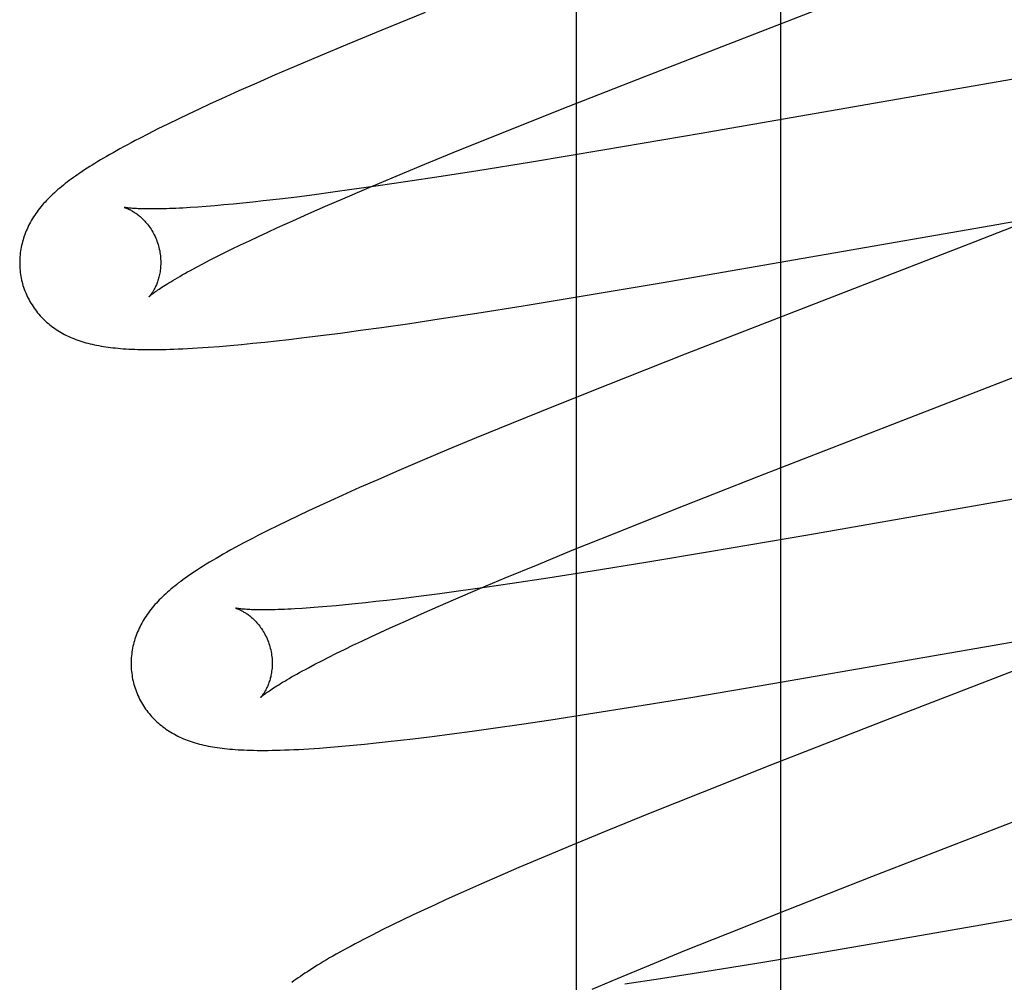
# Model space of a CAD drawing. Header units: inches. Extents: x 0 to 278, y 0 to 180.
# Tile 37 of 76: x 92.425 to 92.564, y 92.033 to 92.17. Entities that reach past the tile are written whole.
import ezdxf

# ---------------------------------------------------------------- set-up
doc = ezdxf.new("R2010")
doc.units = ezdxf.units.IN
doc.header["$LTSCALE"] = 15.310625
doc.header["$MEASUREMENT"] = 0
doc.linetypes.add('HIDDEN', pattern=[0.2, 0.1, -0.1])
doc.layers.add('DEFAULT_2', color=8, linetype='HIDDEN')
doc.layers.add('RIGHTHAND_DOOR_ASSEMBLY', color=7, linetype='CONTINUOUS')

msp = doc.modelspace()

# ---------------------------------------------------------------- linework, layer by layer
at = {"layer": 'DEFAULT_2', "color": 8, "linetype": 'HIDDEN'}
for p, q in [((92.53277, 88.4883), (92.53277, 93.98881)), ((92.51346, 92.16171), (92.56275, 92.18084)), ((92.48234, 92.17078), (92.47621, 92.16829)), ((92.47621, 92.16829), (92.47128, 92.16625)), ((92.47128, 92.16625), (92.46746, 92.16465)), ((92.46746, 92.16465), (92.46377, 92.16308)), ((92.46377, 92.16308), (92.46108, 92.16192)), ((92.45847, 92.16077), (92.45593, 92.15965)), ((92.46108, 92.16192), (92.45847, 92.16077)), ((92.50152, 92.15702), (92.51346, 92.16171)), ((92.56653, 92.16149), (92.52144, 92.15364)), ((92.45593, 92.15965), (92.45348, 92.15854)), ((92.45189, 92.15781), (92.45033, 92.15709)), ((92.45348, 92.15854), (92.45189, 92.15781)), ((92.45033, 92.15709), (92.44882, 92.15638)), ((92.49316, 92.15368), (92.50152, 92.15702)), ((92.44735, 92.15567), (92.4459, 92.15497)), ((92.44882, 92.15638), (92.44735, 92.15567)), ((92.44448, 92.15427), (92.44313, 92.15359)), ((92.4459, 92.15497), (92.44448, 92.15427)), ((92.48713, 92.15125), (92.49316, 92.15368)), ((92.52144, 92.15364), (92.50752, 92.15125)), ((92.44313, 92.15359), (92.44186, 92.15294)), ((92.48229, 92.14927), (92.48713, 92.15125)), ((92.50752, 92.15125), (92.49741, 92.14957)), ((92.49741, 92.14957), (92.48983, 92.14835)), ((92.47765, 92.14734), (92.48229, 92.14927)), ((92.48983, 92.14835), (92.48461, 92.14753)), ((92.47408, 92.14584), (92.47765, 92.14734)), ((92.47958, 92.14677), (92.4757, 92.1462)), ((92.48461, 92.14753), (92.47958, 92.14677)), ((92.46926, 92.1453), (92.46665, 92.14495)), ((92.47196, 92.14567), (92.46926, 92.1453)), ((92.47067, 92.14438), (92.47408, 92.14584)), ((92.4757, 92.1462), (92.47196, 92.14567)), ((92.45793, 92.14391), (92.45651, 92.14376)), ((92.45941, 92.14407), (92.45793, 92.14391)), ((92.46172, 92.14434), (92.45941, 92.14407)), ((92.46414, 92.14463), (92.46172, 92.14434)), ((92.46665, 92.14495), (92.46414, 92.14463)), ((92.46822, 92.14331), (92.47067, 92.14438)), ((92.45015, 92.1432), (92.44905, 92.14313)), ((92.45131, 92.14329), (92.45015, 92.1432)), ((92.45253, 92.14339), (92.45131, 92.14329)), ((92.4538, 92.1435), (92.45253, 92.14339)), ((92.45513, 92.14362), (92.4538, 92.1435)), ((92.45651, 92.14376), (92.45513, 92.14362)), ((92.46585, 92.14228), (92.46822, 92.14331)), ((92.57364, 92.1435), (92.56022, 92.13826)), ((92.56255, 92.14061), (92.57552, 92.14283)), ((92.46143, 92.14029), (92.46359, 92.14127)), ((92.46359, 92.14127), (92.46585, 92.14228)), ((92.45871, 92.13903), (92.46004, 92.13965)), ((92.46004, 92.13965), (92.46143, 92.14029)), ((92.51577, 92.13247), (92.56255, 92.14061)), ((92.45619, 92.13784), (92.45743, 92.13843)), ((92.45743, 92.13843), (92.45871, 92.13903)), ((92.56022, 92.13826), (92.51918, 92.12235)), ((92.45388, 92.13671), (92.45501, 92.13727)), ((92.45501, 92.13727), (92.45619, 92.13784)), ((92.45083, 92.13516), (92.45179, 92.13566)), ((92.45179, 92.13566), (92.45281, 92.13618)), ((92.45281, 92.13618), (92.45388, 92.13671)), ((92.44993, 92.13468), (92.45083, 92.13516)), ((92.50416, 92.13051), (92.51577, 92.13247)), ((92.49625, 92.12922), (92.50416, 92.13051)), ((92.48966, 92.12817), (92.49625, 92.12922)), ((92.48018, 92.12673), (92.48433, 92.12735)), ((92.48433, 92.12735), (92.48966, 92.12817)), ((92.47033, 92.12536), (92.4732, 92.12574)), ((92.4732, 92.12574), (92.47615, 92.12615)), ((92.47615, 92.12615), (92.48018, 92.12673)), ((92.4613, 92.12425), (92.46303, 92.12445)), ((92.46303, 92.12445), (92.46481, 92.12466)), ((92.46481, 92.12466), (92.46753, 92.125)), ((92.46753, 92.125), (92.47033, 92.12536)), ((92.45315, 92.12346), (92.45473, 92.1236)), ((92.45473, 92.1236), (92.45632, 92.12374)), ((92.45632, 92.12374), (92.45794, 92.1239)), ((92.45794, 92.1239), (92.4596, 92.12407)), ((92.4596, 92.12407), (92.4613, 92.12425)), ((92.52963, 92.10506), (92.57692, 92.12341)), ((92.51918, 92.12235), (92.50822, 92.11803)), ((92.50822, 92.11803), (92.50076, 92.11505)), ((92.50076, 92.11505), (92.49457, 92.11254)), ((92.49457, 92.11254), (92.48956, 92.11049)), ((92.48956, 92.11049), (92.48568, 92.10888)), ((92.48568, 92.10888), (92.48192, 92.10729)), ((92.48192, 92.10729), (92.47827, 92.10573)), ((92.47827, 92.10573), (92.47563, 92.10458)), ((92.51765, 92.10036), (92.52963, 92.10506)), ((92.47306, 92.10345), (92.47057, 92.10234)), ((92.47563, 92.10458), (92.47306, 92.10345)), ((92.5819, 92.10463), (92.53659, 92.09673)), ((92.47057, 92.10234), (92.46895, 92.1016)), ((92.46737, 92.10088), (92.46583, 92.10016)), ((92.46895, 92.1016), (92.46737, 92.10088)), ((92.46434, 92.09946), (92.46288, 92.09876)), ((92.46583, 92.10016), (92.46434, 92.09946)), ((92.50926, 92.09702), (92.51765, 92.10036)), ((92.46144, 92.09806), (92.46003, 92.09736)), ((92.46288, 92.09876), (92.46144, 92.09806)), ((92.46003, 92.09736), (92.45864, 92.09665)), ((92.5032, 92.09457), (92.50926, 92.09702)), ((92.53659, 92.09673), (92.52263, 92.09435)), ((92.49835, 92.09258), (92.5032, 92.09457)), ((92.52263, 92.09435), (92.51361, 92.09285)), ((92.49368, 92.09065), (92.49835, 92.09258)), ((92.51361, 92.09285), (92.50599, 92.09161)), ((92.50599, 92.09161), (92.49971, 92.09063)), ((92.4901, 92.08914), (92.49368, 92.09065)), ((92.49468, 92.08987), (92.49081, 92.08931)), ((92.49971, 92.09063), (92.49468, 92.08987)), ((92.4818, 92.08808), (92.4793, 92.08776)), ((92.4844, 92.08842), (92.4818, 92.08808)), ((92.48709, 92.08878), (92.4844, 92.08842)), ((92.48667, 92.08768), (92.4901, 92.08914)), ((92.49081, 92.08931), (92.48709, 92.08878)), ((92.46971, 92.08672), (92.46843, 92.0866)), ((92.47105, 92.08684), (92.46971, 92.08672)), ((92.47243, 92.08698), (92.47105, 92.08684)), ((92.47387, 92.08713), (92.47243, 92.08698)), ((92.47536, 92.0873), (92.47387, 92.08713)), ((92.4769, 92.08747), (92.47536, 92.0873)), ((92.4793, 92.08776), (92.4769, 92.08747)), ((92.4842, 92.08661), (92.48667, 92.08768)), ((92.46603, 92.08641), (92.46492, 92.08634)), ((92.4672, 92.0865), (92.46603, 92.08641)), ((92.46843, 92.0866), (92.4672, 92.0865)), ((92.47955, 92.08455), (92.48183, 92.08557)), ((92.48183, 92.08557), (92.4842, 92.08661)), ((92.47738, 92.08357), (92.47955, 92.08455)), ((92.47464, 92.08231), (92.47599, 92.08293)), ((92.47599, 92.08293), (92.47738, 92.08357)), ((92.53161, 92.07568), (92.57729, 92.08364)), ((92.47092, 92.08054), (92.47211, 92.08111)), ((92.47211, 92.08111), (92.47335, 92.0817)), ((92.47335, 92.0817), (92.47464, 92.08231)), ((92.57582, 92.0814), (92.54817, 92.0707)), ((92.4687, 92.07944), (92.46979, 92.07998)), ((92.46979, 92.07998), (92.47092, 92.08054)), ((92.4658, 92.07794), (92.46671, 92.07842)), ((92.46671, 92.07842), (92.46768, 92.07892)), ((92.46768, 92.07892), (92.4687, 92.07944)), ((92.51999, 92.07373), (92.53161, 92.07568)), ((92.51207, 92.07243), (92.51999, 92.07373)), ((92.50015, 92.07056), (92.50548, 92.07138)), ((92.50548, 92.07138), (92.51207, 92.07243)), ((92.49196, 92.06937), (92.496, 92.06995)), ((92.496, 92.06995), (92.50015, 92.07056)), ((92.54817, 92.0707), (92.53141, 92.06416)), ((92.48334, 92.06821), (92.48614, 92.06857)), ((92.48614, 92.06857), (92.48901, 92.06896)), ((92.48901, 92.06896), (92.49196, 92.06937)), ((92.47212, 92.06695), (92.47375, 92.06711)), ((92.47375, 92.06711), (92.47541, 92.06728)), ((92.47541, 92.06728), (92.4771, 92.06746)), ((92.4771, 92.06746), (92.47884, 92.06766)), ((92.47884, 92.06766), (92.48061, 92.06787)), ((92.48061, 92.06787), (92.48334, 92.06821)), ((92.54564, 92.04836), (92.59401, 92.06713)), ((92.46893, 92.06667), (92.47052, 92.0668)), ((92.47052, 92.0668), (92.47212, 92.06695)), ((92.53141, 92.06416), (92.52161, 92.06028)), ((92.52161, 92.06028), (92.51422, 92.05732)), ((92.51422, 92.05732), (92.50809, 92.05483)), ((92.50809, 92.05483), (92.50316, 92.05279)), ((92.50316, 92.05279), (92.49933, 92.05119)), ((92.49933, 92.05119), (92.49563, 92.04961)), ((92.49563, 92.04961), (92.49294, 92.04846)), ((92.49294, 92.04846), (92.49032, 92.04731)), ((92.53364, 92.04364), (92.54564, 92.04836)), ((92.598, 92.04789), (92.55266, 92.03999)), ((92.48778, 92.04619), (92.48533, 92.04508)), ((92.49032, 92.04731), (92.48778, 92.04619)), ((92.48533, 92.04508), (92.48374, 92.04435)), ((92.48219, 92.04363), (92.48066, 92.04292)), ((92.48374, 92.04435), (92.48219, 92.04363)), ((92.52523, 92.0403), (92.53364, 92.04364)), ((92.47917, 92.04221), (92.4777, 92.0415)), ((92.48066, 92.04292), (92.47917, 92.04221)), ((92.47627, 92.04079), (92.47491, 92.04011)), ((92.4777, 92.0415), (92.47627, 92.04079)), ((92.47491, 92.04011), (92.47362, 92.03944)), ((92.51916, 92.03785), (92.52523, 92.0403)), ((92.55266, 92.03999), (92.53868, 92.0376)), ((92.51428, 92.03585), (92.51916, 92.03785)), ((92.53868, 92.0376), (92.52963, 92.03609)), ((92.50961, 92.03391), (92.51428, 92.03585)), ((92.52963, 92.03609), (92.522, 92.03486)), ((92.50602, 92.0324), (92.50961, 92.03391)), ((92.5157, 92.03387), (92.51066, 92.03311)), ((92.522, 92.03486), (92.5157, 92.03387))]:
    msp.add_line(p, q, dxfattribs=at)
for points in [[(92.44186, 92.15294), (92.44127, 92.15262), (92.44069, 92.15232), (92.44014, 92.15202), (92.4396, 92.15173), (92.43909, 92.15145), (92.43859, 92.15117), (92.43811, 92.1509), (92.43765, 92.15064), (92.4372, 92.15038), (92.43677, 92.15013), (92.43635, 92.14988), (92.43594, 92.14964), (92.43555, 92.1494), (92.43517, 92.14916), (92.4348, 92.14893), (92.43444, 92.1487), (92.43409, 92.14847), (92.43375, 92.14825), (92.43342, 92.14803), (92.4331, 92.14781), (92.43279, 92.14759), (92.43249, 92.14738), (92.43219, 92.14716), (92.4319, 92.14695), (92.43162, 92.14673), (92.43134, 92.14652), (92.43107, 92.14631), (92.43081, 92.14609), (92.43055, 92.14588), (92.4303, 92.14567)], [(92.4303, 92.14567), (92.43005, 92.14545), (92.42981, 92.14524), (92.42958, 92.14502), (92.42935, 92.1448), (92.42912, 92.14458), (92.4289, 92.14436), (92.42869, 92.14414), (92.42848, 92.14391), (92.42828, 92.14369), (92.42808, 92.14346), (92.42789, 92.14323), (92.4277, 92.143), (92.42752, 92.14277), (92.42735, 92.14253), (92.42718, 92.1423), (92.42701, 92.14206), (92.42686, 92.14182), (92.4267, 92.14157), (92.42656, 92.14133), (92.42642, 92.14108), (92.42628, 92.14083), (92.42615, 92.14058), (92.42603, 92.14033), (92.42592, 92.14008), (92.42581, 92.13983), (92.42571, 92.13958), (92.42561, 92.13933), (92.42552, 92.13908), (92.42544, 92.13882), (92.42536, 92.13856), (92.42528, 92.1383), (92.42522, 92.13804), (92.42515, 92.13778), (92.4251, 92.13751), (92.42505, 92.13725), (92.42501, 92.13698), (92.42497, 92.1367), (92.42494, 92.13643), (92.42491, 92.13616), (92.4249, 92.13588), (92.42489, 92.13561), (92.42488, 92.13533), (92.42489, 92.13505), (92.4249, 92.13477), (92.42491, 92.1345), (92.42494, 92.13422), (92.42497, 92.13394), (92.42501, 92.13366), (92.42505, 92.13339), (92.4251, 92.13311), (92.42516, 92.13284), (92.42523, 92.13257), (92.42529, 92.13234)], [(92.43971, 92.14316), (92.4397, 92.14316), (92.43969, 92.14316), (92.4397, 92.14316), (92.43972, 92.14316), (92.43974, 92.14315), (92.43977, 92.14314), (92.43981, 92.14313), (92.43985, 92.14311), (92.4399, 92.1431), (92.43996, 92.14308), (92.44002, 92.14305), (92.44009, 92.14302), (92.44016, 92.14299), (92.44024, 92.14296), (92.44032, 92.14292), (92.44041, 92.14288), (92.4405, 92.14284), (92.44059, 92.14279), (92.44069, 92.14274), (92.44079, 92.14268), (92.44089, 92.14262), (92.441, 92.14255), (92.44111, 92.14248), (92.44122, 92.14241), (92.44134, 92.14233), (92.44146, 92.14224), (92.44158, 92.14215), (92.4417, 92.14206), (92.44182, 92.14196), (92.44195, 92.14185), (92.44208, 92.14174), (92.44221, 92.14162), (92.44234, 92.14149), (92.44247, 92.14136), (92.4426, 92.14122), (92.44273, 92.14108), (92.44286, 92.14093), (92.44299, 92.14077), (92.44312, 92.1406), (92.44325, 92.14043), (92.44337, 92.14025), (92.4435, 92.14006), (92.44362, 92.13987), (92.44373, 92.13967), (92.44385, 92.13947), (92.44396, 92.13926), (92.44406, 92.13904), (92.44416, 92.13882), (92.44425, 92.1386), (92.44434, 92.13837), (92.44442, 92.13813), (92.4445, 92.1379), (92.44456, 92.13769)], [(92.44905, 92.14313), (92.44801, 92.14306), (92.44751, 92.14304), (92.44702, 92.14301), (92.44656, 92.14299), (92.4461, 92.14298), (92.44567, 92.14296), (92.44525, 92.14295), (92.44484, 92.14294), (92.44445, 92.14293), (92.44408, 92.14293), (92.44372, 92.14293), (92.44338, 92.14293), (92.44305, 92.14293), (92.44275, 92.14293), (92.44245, 92.14294), (92.44218, 92.14294), (92.44191, 92.14295), (92.44167, 92.14296), (92.44144, 92.14298), (92.44123, 92.14299), (92.44103, 92.143), (92.44085, 92.14302), (92.44068, 92.14303), (92.44053, 92.14304), (92.44039, 92.14306), (92.44026, 92.14307), (92.44015, 92.14309), (92.44005, 92.1431), (92.43997, 92.14311), (92.4399, 92.14312), (92.43984, 92.14314), (92.43979, 92.14314), (92.43975, 92.14315), (92.43972, 92.14316), (92.43971, 92.14316)], [(92.44456, 92.13769), (92.44461, 92.13748), (92.44467, 92.13724), (92.44472, 92.137), (92.44476, 92.13676), (92.4448, 92.13652), (92.44483, 92.13628), (92.44485, 92.13604), (92.44486, 92.1358), (92.44487, 92.13557), (92.44488, 92.13534), (92.44487, 92.13511), (92.44486, 92.13488), (92.44485, 92.13467), (92.44483, 92.13445), (92.4448, 92.13424), (92.44477, 92.13404), (92.44474, 92.13384), (92.4447, 92.13365), (92.44466, 92.13346), (92.44462, 92.13328), (92.44457, 92.13311), (92.44452, 92.13294), (92.44447, 92.13278), (92.44442, 92.13262), (92.44436, 92.13247), (92.44431, 92.13233), (92.44425, 92.13219), (92.44419, 92.13205), (92.44413, 92.13193), (92.44408, 92.1318), (92.44402, 92.13169), (92.44396, 92.13158), (92.4439, 92.13147), (92.44384, 92.13137), (92.44379, 92.13128), (92.44373, 92.13119), (92.44368, 92.1311), (92.44363, 92.13102), (92.44358, 92.13095), (92.44353, 92.13088), (92.44348, 92.13082), (92.44344, 92.13076), (92.4434, 92.13071), (92.44336, 92.13066), (92.44332, 92.13062), (92.44329, 92.13058), (92.44327, 92.13055), (92.44325, 92.13053), (92.44323, 92.13051), (92.44322, 92.1305), (92.44321, 92.1305)], [(92.44322, 92.1305), (92.44322, 92.1305), (92.44324, 92.13052), (92.44326, 92.13054), (92.44329, 92.13056), (92.44333, 92.1306), (92.44338, 92.13064), (92.44344, 92.13069), (92.4435, 92.13075), (92.44358, 92.13081), (92.44367, 92.13088), (92.44377, 92.13096), (92.44389, 92.13104), (92.44401, 92.13113), (92.44415, 92.13123), (92.4443, 92.13134), (92.44447, 92.13146), (92.44464, 92.13158), (92.44484, 92.13171), (92.44504, 92.13184), (92.44527, 92.13199), (92.4455, 92.13214), (92.44575, 92.1323), (92.44602, 92.13246), (92.4463, 92.13263), (92.4466, 92.13281), (92.44691, 92.133), (92.44723, 92.13319), (92.44757, 92.13338), (92.44793, 92.13358), (92.4483, 92.13379), (92.44868, 92.13401), (92.44908, 92.13423), (92.4495, 92.13445), (92.44993, 92.13468)], [(92.42529, 92.13234), (92.42535, 92.13211), (92.42544, 92.13184), (92.42553, 92.13158), (92.42563, 92.13132), (92.42573, 92.13106), (92.42584, 92.1308), (92.42596, 92.13055), (92.42608, 92.1303), (92.42621, 92.13005), (92.42634, 92.12981), (92.42648, 92.12957), (92.42663, 92.12933), (92.42678, 92.1291), (92.42694, 92.12888), (92.4271, 92.12865), (92.42726, 92.12844), (92.42743, 92.12822), (92.42761, 92.12802), (92.42779, 92.12781), (92.42797, 92.12761), (92.42816, 92.12742), (92.42835, 92.12723), (92.42855, 92.12704), (92.42875, 92.12686), (92.42896, 92.12669), (92.42916, 92.12652), (92.42938, 92.12635), (92.42959, 92.12619), (92.42981, 92.12603), (92.43004, 92.12588), (92.43027, 92.12573), (92.43051, 92.12558), (92.43075, 92.12544), (92.431, 92.1253), (92.43125, 92.12516), (92.43151, 92.12503), (92.43176, 92.12491), (92.43203, 92.12479), (92.43229, 92.12467), (92.43256, 92.12456), (92.43283, 92.12446), (92.43311, 92.12435), (92.43339, 92.12426), (92.43368, 92.12416), (92.43397, 92.12407), (92.43426, 92.12399), (92.43456, 92.12391), (92.43486, 92.12383), (92.43516, 92.12376), (92.43547, 92.12369), (92.43578, 92.12363), (92.4361, 92.12357), (92.43642, 92.12351), (92.43675, 92.12346), (92.43708, 92.12341), (92.43741, 92.12336), (92.43776, 92.12332), (92.4381, 92.12327), (92.43846, 92.12324), (92.43882, 92.1232), (92.43919, 92.12317), (92.43957, 92.12314), (92.43996, 92.12312), (92.44035, 92.12309), (92.44076, 92.12307), (92.44118, 92.12306), (92.44161, 92.12304), (92.44206, 92.12303), (92.44251, 92.12302), (92.44298, 92.12302), (92.44347, 92.12302), (92.44397, 92.12302), (92.44449, 92.12302), (92.44502, 92.12303), (92.44558, 92.12304), (92.44615, 92.12306), (92.44674, 92.12308), (92.44736, 92.1231), (92.448, 92.12313), (92.44867, 92.12316), (92.44937, 92.1232), (92.45009, 92.12324), (92.45083, 92.12329), (92.45159, 92.12335), (92.45315, 92.12346)], [(92.45864, 92.09665), (92.45796, 92.0963), (92.45729, 92.09595), (92.45664, 92.09561), (92.45601, 92.09528), (92.4554, 92.09495), (92.45482, 92.09463), (92.45426, 92.09431), (92.45372, 92.09401), (92.4532, 92.09371), (92.45271, 92.09343), (92.45223, 92.09314), (92.45177, 92.09287), (92.45133, 92.0926), (92.4509, 92.09234), (92.45049, 92.09208), (92.4501, 92.09182), (92.44972, 92.09157), (92.44935, 92.09133), (92.44899, 92.09109), (92.44865, 92.09085), (92.44833, 92.09062), (92.44801, 92.09039), (92.44771, 92.09017), (92.44741, 92.08994), (92.44713, 92.08972), (92.44685, 92.08951), (92.44658, 92.08929), (92.44632, 92.08907), (92.44607, 92.08885)], [(92.44607, 92.08885), (92.44582, 92.08864), (92.44558, 92.08842), (92.44534, 92.0882), (92.44511, 92.08798), (92.44489, 92.08776), (92.44467, 92.08754), (92.44445, 92.08732), (92.44425, 92.0871), (92.44404, 92.08687), (92.44385, 92.08664), (92.44366, 92.08641), (92.44347, 92.08618), (92.44329, 92.08595), (92.44312, 92.08572), (92.44295, 92.08548), (92.44279, 92.08525), (92.44263, 92.08501), (92.44248, 92.08476), (92.44234, 92.08452), (92.4422, 92.08427), (92.44206, 92.08402), (92.44194, 92.08377), (92.44181, 92.08353), (92.4417, 92.08328), (92.44159, 92.08303), (92.44149, 92.08278), (92.4414, 92.08252), (92.44131, 92.08227), (92.44122, 92.08202), (92.44114, 92.08176), (92.44107, 92.0815), (92.441, 92.08124), (92.44094, 92.08098), (92.44089, 92.08071), (92.44084, 92.08044), (92.44079, 92.08017), (92.44076, 92.0799), (92.44073, 92.07963), (92.4407, 92.07936), (92.44069, 92.07908), (92.44068, 92.07881), (92.44067, 92.07853), (92.44068, 92.07825), (92.44069, 92.07798), (92.4407, 92.0777), (92.44073, 92.07742), (92.44076, 92.07715), (92.4408, 92.07687), (92.44084, 92.07659), (92.44089, 92.07632), (92.44095, 92.07605), (92.44102, 92.07578), (92.44108, 92.07554)], [(92.45551, 92.08637), (92.4555, 92.08637), (92.45548, 92.08637), (92.45549, 92.08637), (92.4555, 92.08637), (92.45553, 92.08636), (92.45556, 92.08635), (92.45559, 92.08634), (92.45564, 92.08633), (92.45569, 92.08631), (92.45574, 92.08629), (92.4558, 92.08626), (92.45587, 92.08624), (92.45594, 92.08621), (92.45602, 92.08617), (92.4561, 92.08614), (92.45619, 92.0861), (92.45628, 92.08605), (92.45637, 92.086), (92.45647, 92.08595), (92.45657, 92.0859), (92.45667, 92.08583), (92.45678, 92.08577), (92.45689, 92.0857), (92.457, 92.08563), (92.45712, 92.08555), (92.45724, 92.08546), (92.45736, 92.08537), (92.45748, 92.08528), (92.4576, 92.08518), (92.45773, 92.08507), (92.45786, 92.08496), (92.45799, 92.08484), (92.45812, 92.08471), (92.45825, 92.08458), (92.45838, 92.08444), (92.45851, 92.0843), (92.45864, 92.08415), (92.45877, 92.08399), (92.4589, 92.08382), (92.45903, 92.08365), (92.45916, 92.08347), (92.45928, 92.08328), (92.4594, 92.08309), (92.45952, 92.08289), (92.45963, 92.08268), (92.45974, 92.08247), (92.45985, 92.08226), (92.45995, 92.08203), (92.46004, 92.08181), (92.46013, 92.08158), (92.46021, 92.08135), (92.46029, 92.08111), (92.46035, 92.0809)], [(92.46492, 92.08634), (92.46387, 92.08628), (92.46337, 92.08625), (92.46288, 92.08623), (92.46241, 92.0862), (92.46195, 92.08619), (92.46151, 92.08617), (92.46109, 92.08616), (92.46068, 92.08615), (92.46028, 92.08614), (92.45991, 92.08614), (92.45954, 92.08613), (92.4592, 92.08613), (92.45887, 92.08614), (92.45856, 92.08614), (92.45827, 92.08615), (92.45799, 92.08615), (92.45773, 92.08616), (92.45749, 92.08617), (92.45726, 92.08618), (92.45705, 92.0862), (92.45685, 92.08621), (92.45667, 92.08622), (92.4565, 92.08624), (92.45635, 92.08625), (92.45621, 92.08627), (92.45608, 92.08628), (92.45597, 92.08629), (92.45587, 92.08631), (92.45578, 92.08632), (92.4557, 92.08633), (92.45564, 92.08634), (92.45559, 92.08635), (92.45555, 92.08636), (92.45552, 92.08637), (92.45551, 92.08637)], [(92.46035, 92.0809), (92.4604, 92.08069), (92.46046, 92.08045), (92.46051, 92.08021), (92.46055, 92.07996), (92.46059, 92.07972), (92.46062, 92.07948), (92.46064, 92.07924), (92.46066, 92.07901), (92.46066, 92.07877), (92.46067, 92.07854), (92.46066, 92.07831), (92.46065, 92.07809), (92.46064, 92.07787), (92.46062, 92.07765), (92.46059, 92.07744), (92.46056, 92.07724), (92.46053, 92.07704), (92.46049, 92.07685), (92.46045, 92.07666), (92.4604, 92.07648), (92.46036, 92.07631), (92.46031, 92.07614), (92.46026, 92.07598), (92.4602, 92.07582), (92.46015, 92.07567), (92.46009, 92.07553), (92.46004, 92.07539), (92.45998, 92.07526), (92.45992, 92.07513), (92.45986, 92.07501), (92.4598, 92.07489), (92.45975, 92.07478), (92.45969, 92.07467), (92.45963, 92.07457), (92.45957, 92.07448), (92.45952, 92.07439), (92.45947, 92.0743), (92.45941, 92.07422), (92.45936, 92.07415), (92.45931, 92.07408), (92.45927, 92.07402), (92.45922, 92.07396), (92.45918, 92.07391), (92.45915, 92.07386), (92.45911, 92.07382), (92.45908, 92.07379), (92.45906, 92.07376), (92.45904, 92.07374), (92.45902, 92.07372), (92.45901, 92.07371), (92.45901, 92.0737)], [(92.45901, 92.07371), (92.45902, 92.07371), (92.45903, 92.07373), (92.45905, 92.07375), (92.45909, 92.07378), (92.45913, 92.07381), (92.45918, 92.07386), (92.45924, 92.07391), (92.45931, 92.07396), (92.45939, 92.07403), (92.45948, 92.0741), (92.45958, 92.07418), (92.4597, 92.07426), (92.45982, 92.07436), (92.45996, 92.07446), (92.46012, 92.07457), (92.46028, 92.07468), (92.46047, 92.07481), (92.46066, 92.07494), (92.46087, 92.07508), (92.46109, 92.07522), (92.46133, 92.07537), (92.46159, 92.07553), (92.46185, 92.0757), (92.46214, 92.07587), (92.46244, 92.07605), (92.46275, 92.07624), (92.46308, 92.07643), (92.46342, 92.07663), (92.46378, 92.07683), (92.46416, 92.07704), (92.46454, 92.07726), (92.46495, 92.07748), (92.46537, 92.0777), (92.4658, 92.07794)], [(92.44108, 92.07554), (92.44115, 92.07532), (92.44123, 92.07505), (92.44132, 92.07479), (92.44142, 92.07452), (92.44152, 92.07426), (92.44163, 92.07401), (92.44175, 92.07375), (92.44187, 92.0735), (92.442, 92.07326), (92.44213, 92.07302), (92.44227, 92.07278), (92.44242, 92.07254), (92.44257, 92.07231), (92.44273, 92.07208), (92.44289, 92.07186), (92.44306, 92.07164), (92.44323, 92.07143), (92.4434, 92.07122), (92.44358, 92.07102), (92.44377, 92.07082), (92.44396, 92.07063), (92.44415, 92.07044), (92.44434, 92.07025), (92.44454, 92.07007), (92.44475, 92.0699), (92.44496, 92.06973), (92.44517, 92.06956), (92.44539, 92.0694), (92.44561, 92.06924), (92.44583, 92.06908), (92.44607, 92.06893), (92.4463, 92.06879), (92.44655, 92.06864), (92.4468, 92.0685), (92.44705, 92.06837), (92.4473, 92.06824), (92.44756, 92.06811), (92.44782, 92.06799), (92.44809, 92.06788), (92.44836, 92.06777), (92.44863, 92.06766), (92.44891, 92.06756), (92.44919, 92.06746), (92.44948, 92.06737), (92.44977, 92.06728), (92.45006, 92.0672), (92.45036, 92.06712), (92.45066, 92.06704), (92.45096, 92.06697), (92.45127, 92.0669), (92.45159, 92.06683), (92.4519, 92.06677), (92.45223, 92.06672), (92.45255, 92.06666), (92.45289, 92.06661), (92.45323, 92.06657), (92.45357, 92.06652), (92.45393, 92.06648), (92.45429, 92.06644), (92.45466, 92.06641), (92.45504, 92.06638), (92.45543, 92.06635), (92.45583, 92.06632), (92.45625, 92.0663), (92.45667, 92.06628), (92.45712, 92.06626), (92.45757, 92.06625), (92.45804, 92.06624), (92.45853, 92.06623), (92.45903, 92.06623), (92.45955, 92.06623), (92.46009, 92.06623), (92.46065, 92.06624), (92.46122, 92.06625), (92.46181, 92.06626), (92.46243, 92.06628), (92.46307, 92.06631), (92.46373, 92.06634), (92.46442, 92.06637), (92.46513, 92.06641), (92.46586, 92.06645), (92.46661, 92.0665), (92.46737, 92.06655), (92.46893, 92.06667)], [(92.47362, 92.03944), (92.473, 92.03912), (92.47241, 92.03881), (92.47184, 92.0385), (92.47128, 92.0382), (92.47075, 92.03791), (92.47023, 92.03762), (92.46973, 92.03735), (92.46925, 92.03707), (92.46879, 92.03681), (92.46835, 92.03655), (92.46792, 92.0363), (92.46751, 92.03605), (92.46711, 92.0358), (92.46673, 92.03557), (92.46636, 92.03533), (92.466, 92.0351), (92.46565, 92.03487), (92.46531, 92.03465), (92.46498, 92.03443), (92.46466, 92.03421), (92.46434, 92.03399), (92.46404, 92.03377), (92.46375, 92.03356), (92.46346, 92.03335)]]:
    msp.add_lwpolyline(points, dxfattribs=at)
at = {"layer": 'RIGHTHAND_DOOR_ASSEMBLY', "color": 3, "linetype": 'Continuous'}
msp.add_line((92.50377, 80.20548), (92.50377, 102.70548), dxfattribs=at)

doc.saveas('drawing.dxf')
